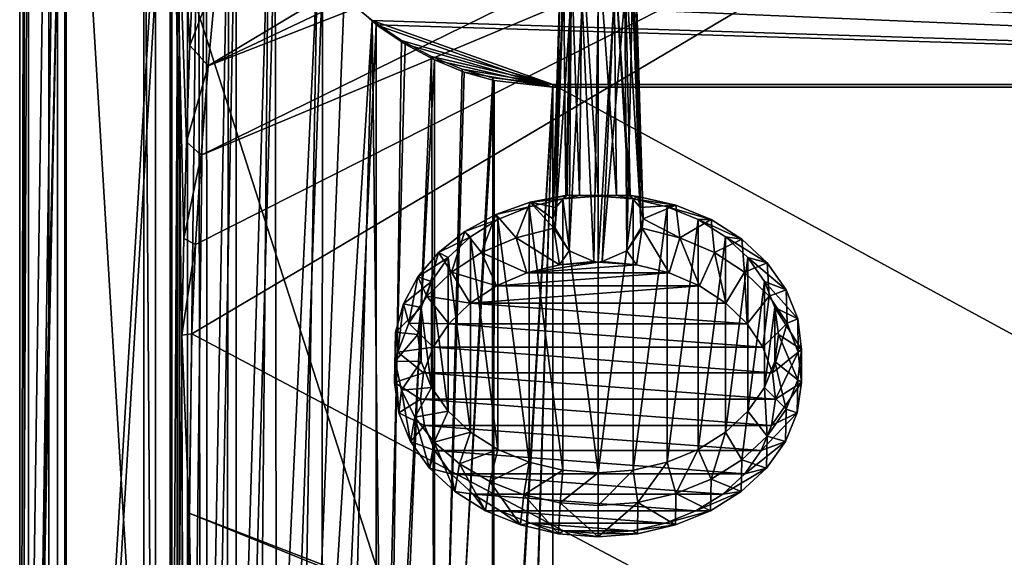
# Model space of a CAD drawing. Header units: metres. Extents: x -1004 to 0, y -708 to 0.
# Tile 8 of 99: x -1004 to -666, y -357 to -172. Entities that reach past the tile are written whole.
import ezdxf

# ---------------------------------------------------------------- set-up
doc = ezdxf.new("R2010")
doc.units = ezdxf.units.M

msp = doc.modelspace()

# ---------------------------------------------------------------- linework, layer by layer
at = {"layer": 'top012'}
for points in [[(-957.316162, -57.310383, 163.887741), (-957.316162, -650.310364, 163.887741), (-961.316162, -57.310383, 163.887741)], [(-957.316162, -650.310364, 163.887741), (-961.316162, -650.310364, 163.887741), (-961.316162, -57.310383, 163.887741)], [(-957.316162, -57.310383, 2060.887695), (-961.316162, -57.310383, 2060.887695), (-957.316162, -650.310364, 2060.887695)], [(-961.316162, -57.310383, 2060.887695), (-961.316162, -650.310364, 2060.887695), (-957.316162, -650.310364, 2060.887695)], [(-961.316162, -57.310383, 2060.887695), (-961.316162, -57.310383, 163.887741), (-961.316162, -650.310364, 2060.887695)], [(-961.316162, -57.310383, 163.887741), (-961.316162, -650.310364, 163.887741), (-961.316162, -650.310364, 2060.887695)], [(-957.316162, -650.310364, 2060.887695), (-957.316162, -650.310364, 163.887741), (-957.316162, -57.310383, 2060.887695)], [(-957.316162, -650.310364, 163.887741), (-957.316162, -57.310383, 163.887741), (-957.316162, -57.310383, 2060.887695)]]:
    msp.add_3dface(points, dxfattribs=at)
at = {"layer": 'top0123410'}
for points in [[(-988.024658, -16.027126, 2050.999756), (-1004.024658, -704.0271, 2050.999756), (-1004.024658, -0.027127, 2050.999756)], [(-1004.024658, -704.0271, 2110.919678), (-1001.024658, -3.027127, 2110.919678), (-1004.024658, -0.027127, 2110.919678)], [(-1004.024658, -704.0271, 2110.919678), (-1004.024658, -0.027127, 2110.919678), (-1004.024658, -704.0271, 2050.999756)], [(-1004.024658, -0.027127, 2110.919678), (-1004.024658, -0.027127, 2050.999756), (-1004.024658, -704.0271, 2050.999756)], [(-1001.024658, -701.0271, 2110.919678), (-1001.024658, -3.027127, 2110.919678), (-1004.024658, -704.0271, 2110.919678)], [(-1001.024658, -3.027127, 2053.855713), (-1001.024658, -701.0271, 2053.855713), (-991.024658, -13.027127, 2053.855713)], [(-1001.024658, -701.0271, 2053.855713), (-1001.024658, -3.027127, 2053.855713), (-1001.024658, -701.0271, 2110.919678)], [(-1001.024658, -3.027127, 2053.855713), (-1001.024658, -3.027127, 2110.919678), (-1001.024658, -701.0271, 2110.919678)], [(-991.024658, -13.027127, 2053.855713), (-1001.024658, -701.0271, 2053.855713), (-991.024658, -691.0271, 2053.855713)], [(-991.024658, -13.027127, 2065.279785), (-991.024658, -691.0271, 2065.279785), (-952.32666, -51.725147, 2065.279785)], [(-991.024658, -691.0271, 2065.279785), (-991.024658, -13.027127, 2065.279785), (-991.024658, -691.0271, 2053.855713)], [(-991.024658, -13.027127, 2065.279785), (-991.024658, -13.027127, 2053.855713), (-991.024658, -691.0271, 2053.855713)], [(-988.024658, -16.027126, 2050.999756), (-988.024658, -688.0271, 2050.999756), (-1004.024658, -704.0271, 2050.999756)], [(-988.024658, -688.0271, 2050.999756), (-988.024658, -16.027126, 2050.999756), (-988.024658, -688.0271, 2063.023682)], [(-988.024658, -16.027126, 2050.999756), (-988.024658, -16.027126, 2063.023682), (-988.024658, -688.0271, 2063.023682)], [(-988.024658, -688.0271, 2063.023682), (-988.024658, -16.027126, 2063.023682), (-949.855835, -649.662598, 2063.023682)], [(-949.855835, -649.662598, 2063.023682), (-988.024658, -16.027126, 2063.023682), (-949.855835, -54.196003, 2063.023682)], [(-952.32666, -51.725147, 2065.279785), (-991.024658, -691.0271, 2065.279785), (-952.32666, -651.754395, 2065.279785)], [(-952.32666, -51.725147, 2065.279785), (-952.32666, -651.754395, 2065.279785), (-949.265869, -54.785912, 2076.154297)], [(-952.32666, -651.754395, 2065.279785), (-949.265869, -644.735474, 2076.154297), (-949.265869, -54.785912, 2076.154297)], [(-946.368103, -57.683689, 2075.415039), (-946.368103, -641.664001, 2075.415039), (-949.855835, -54.196003, 2063.023682)], [(-946.368103, -641.664001, 2075.415039), (-949.855835, -649.662598, 2063.023682), (-949.855835, -54.196003, 2063.023682)], [(-949.265869, -54.785912, 2076.154297), (-949.265869, -644.735474, 2076.154297), (-942.551392, -80.844612, 2094.340576)], [(-946.368103, -57.683689, 2075.415039), (-939.832214, -84.262329, 2093.132324), (-946.368103, -641.664001, 2075.415039)], [(-949.265869, -644.735474, 2076.154297), (-941.610657, -629.733337, 2096.331055), (-942.551392, -80.844612, 2094.340576)], [(-942.551392, -80.844612, 2094.340576), (-941.610657, -629.733337, 2096.331055), (-932.131714, -108.310623, 2112.649414)], [(-939.832214, -84.262329, 2093.132324), (-939.555481, -628.053528, 2093.727783), (-946.368103, -641.664001, 2075.415039)], [(-939.832214, -84.262329, 2093.132324), (-929.595459, -111.251724, 2111.123535), (-939.555481, -628.053528, 2093.727783)], [(-941.610657, -629.733337, 2096.331055), (-933.138916, -616.819275, 2111.159668), (-932.131714, -108.310623, 2112.649414)], [(-932.131714, -108.310623, 2112.649414), (-933.138916, -616.819275, 2111.159668), (-918.45813, -133.342072, 2129.335449)], [(-929.595459, -111.251724, 2111.123535), (-929.521118, -612.724854, 2111.231445), (-939.555481, -628.053528, 2093.727783)], [(-929.595459, -111.251724, 2111.123535), (-916.262817, -135.652328, 2127.388916), (-929.521118, -612.724854, 2111.231445)], [(-933.138916, -616.819275, 2111.159668), (-922.863647, -603.50061, 2124.563965), (-918.45813, -133.342072, 2129.335449)], [(-918.45813, -133.342072, 2129.335449), (-922.863647, -603.50061, 2124.563965), (-901.799438, -155.053757, 2143.80835)], [(-916.262817, -135.652328, 2127.388916), (-915.533691, -595.288696, 2128.133789), (-929.521118, -612.724854, 2111.231445)], [(-899.966553, -156.892273, 2141.547363), (-916.262817, -135.652328, 2127.388916), (-122.60968, -173.853394, 2152.853516)], [(-122.60968, -173.853394, 2152.853516), (-916.262817, -135.652328, 2127.388916), (-104.082832, -156.892273, 2141.547363)], [(-916.262817, -135.652328, 2127.388916), (-899.966553, -156.892273, 2141.547363), (-915.533691, -595.288696, 2128.133789)], [(-922.863647, -603.50061, 2124.563965), (-909.2995, -588.380432, 2137.897949), (-901.799438, -155.053757, 2143.80835)], [(-901.799438, -155.053757, 2143.80835), (-909.2995, -588.380432, 2137.897949), (-892.532837, -164.3479, 2150.003662)], [(-901.799438, -155.053757, 2143.80835), (-892.532837, -164.3479, 2150.003662), (-183.251602, -194.344879, 2169.999756)], [(-121.211586, -172.413788, 2155.380371), (-901.799438, -155.053757, 2143.80835), (-183.251602, -194.344879, 2169.999756)], [(-121.211586, -172.413788, 2155.380371), (-111.516525, -164.3479, 2150.003662), (-901.799438, -155.053757, 2143.80835)], [(-899.966553, -156.892273, 2141.547363), (-900.214172, -579.368164, 2141.365967), (-915.533691, -595.288696, 2128.133789)], [(-899.966553, -156.892273, 2141.547363), (-881.439697, -173.853394, 2152.853516), (-900.214172, -579.368164, 2141.365967)], [(-881.439697, -173.853394, 2152.853516), (-899.966553, -156.892273, 2141.547363), (-183.251602, -195.290787, 2167.143799)], [(-183.251602, -195.290787, 2167.143799), (-899.966553, -156.892273, 2141.547363), (-122.60968, -173.853394, 2152.853516)], [(-909.2995, -588.380432, 2137.897949), (-882.837769, -172.413788, 2155.380371), (-892.532837, -164.3479, 2150.003662)], [(-892.532837, -164.3479, 2150.003662), (-882.837769, -172.413788, 2155.380371), (-183.251602, -194.344879, 2169.999756)], [(-909.2995, -588.380432, 2137.897949), (-893.62793, -573.584229, 2149.328857), (-882.837769, -172.413788, 2155.380371)], [(-893.62793, -573.584229, 2149.328857), (-878.298828, -561.631348, 2157.554688), (-882.837769, -172.413788, 2155.380371)], [(-882.837769, -172.413788, 2155.380371), (-878.298828, -561.631348, 2157.554688), (-872.722778, -179.270859, 2159.951416)], [(-183.251602, -194.344879, 2169.999756), (-882.837769, -172.413788, 2155.380371), (-820.797791, -194.344879, 2169.999756)], [(-882.837769, -172.413788, 2155.380371), (-872.722778, -179.270859, 2159.951416), (-820.797791, -194.344879, 2169.999756)], [(-881.439697, -173.853394, 2152.853516), (-881.46228, -563.486084, 2152.842285), (-900.214172, -579.368164, 2141.365967)], [(-881.439697, -173.853394, 2152.853516), (-871.55249, -180.556198, 2157.321777), (-881.46228, -563.486084, 2152.842285)], [(-871.55249, -180.556198, 2157.321777), (-881.439697, -173.853394, 2152.853516), (-820.797791, -195.290787, 2167.143799)], [(-820.797791, -195.290787, 2167.143799), (-881.439697, -173.853394, 2152.853516), (-183.251602, -195.290787, 2167.143799)], [(-878.298828, -561.631348, 2157.554688), (-862.411255, -184.808121, 2163.642578), (-872.722778, -179.270859, 2159.951416)], [(-820.797791, -194.344879, 2169.999756), (-872.722778, -179.270859, 2159.951416), (-862.411255, -184.808121, 2163.642578)], [(-871.55249, -180.556198, 2157.321777), (-861.473145, -185.968872, 2160.929688), (-881.46228, -563.486084, 2152.842285)], [(-861.473145, -185.968872, 2160.929688), (-871.55249, -180.556198, 2157.321777), (-820.797791, -195.290787, 2167.143799)], [(-881.46228, -563.486084, 2152.842285), (-861.473145, -185.968872, 2160.929688), (-861.507385, -550.832275, 2160.918945)], [(-878.298828, -561.631348, 2157.554688), (-861.060242, -551.227539, 2164.058594), (-862.411255, -184.808121, 2163.642578)], [(-861.060242, -551.227539, 2164.058594), (-851.891968, -189.080948, 2166.490723), (-862.411255, -184.808121, 2163.642578)], [(-862.411255, -184.808121, 2163.642578), (-851.891968, -189.080948, 2166.490723), (-820.797791, -194.344879, 2169.999756)], [(-861.473145, -185.968872, 2160.929688), (-851.190613, -190.145584, 2163.713867), (-861.507385, -550.832275, 2160.918945)], [(-851.190613, -190.145584, 2163.713867), (-861.473145, -185.968872, 2160.929688), (-820.797791, -195.290787, 2167.143799)], [(-851.891968, -189.080948, 2166.490723), (-861.060242, -551.227539, 2164.058594), (-841.407227, -192.050552, 2168.470215)], [(-851.891968, -189.080948, 2166.490723), (-841.407227, -192.050552, 2168.470215), (-820.797791, -194.344879, 2169.999756)], [(-861.507385, -550.832275, 2160.918945), (-851.190613, -190.145584, 2163.713867), (-840.941772, -193.04834, 2165.648926)], [(-861.060242, -551.227539, 2164.058594), (-841.741699, -543.68689, 2168.419922), (-841.407227, -192.050552, 2168.470215)], [(-840.941772, -193.04834, 2165.648926), (-851.190613, -190.145584, 2163.713867), (-820.797791, -195.290787, 2167.143799)], [(-841.407227, -192.050552, 2168.470215), (-841.741699, -543.68689, 2168.419922), (-820.797791, -194.344879, 2169.999756)], [(-861.507385, -550.832275, 2160.918945), (-840.941772, -193.04834, 2165.648926), (-841.136841, -542.769653, 2165.619629)], [(-841.741699, -543.68689, 2168.419922), (-831.395813, -541.56366, 2169.596924), (-820.797791, -194.344879, 2169.999756)], [(-840.941772, -193.04834, 2165.648926), (-820.797791, -195.290787, 2167.143799), (-841.136841, -542.769653, 2165.619629)], [(-841.136841, -542.769653, 2165.619629), (-820.797791, -195.290787, 2167.143799), (-831.083496, -540.732605, 2166.755371)], [(-820.797791, -194.344879, 2169.999756), (-831.395813, -541.56366, 2169.596924), (-820.797791, -540.828064, 2169.999756)], [(-820.797791, -195.290787, 2167.143799), (-820.797791, -540.0271, 2167.143799), (-831.083496, -540.732605, 2166.755371)], [(-820.797791, -540.828064, 2169.999756), (-183.251602, -540.828064, 2169.999756), (-820.797791, -194.344879, 2169.999756)], [(-183.251602, -540.828064, 2169.999756), (-183.251602, -194.344879, 2169.999756), (-820.797791, -194.344879, 2169.999756)], [(-183.251602, -540.0271, 2167.143799), (-820.797791, -540.0271, 2167.143799), (-183.251602, -195.290787, 2167.143799)], [(-820.797791, -540.0271, 2167.143799), (-820.797791, -195.290787, 2167.143799), (-183.251602, -195.290787, 2167.143799)]]:
    msp.add_3dface(points, dxfattribs=at)
at = {"layer": 'top0123415'}
for points in [[(-810.633179, -147.056366, 1831.375244), (-814.409302, -149.207565, 1829.868896), (-811.527649, -232.522156, 1957.823364)], [(-810.633179, -147.056366, 1831.375244), (-811.527649, -232.522156, 1957.823364), (-805.21582, -232.514221, 1960.186035)], [(-805.21582, -146.087692, 1832.053467), (-810.633179, -147.056366, 1831.375244), (-805.21582, -232.514221, 1960.186035)], [(-805.21582, -232.514221, 1960.186035), (-798.903992, -232.522156, 1957.823364), (-805.21582, -146.087692, 1832.053467)], [(-798.903992, -232.522156, 1957.823364), (-799.798523, -147.056366, 1831.375244), (-805.21582, -146.087692, 1832.053467)], [(-798.903992, -232.522156, 1957.823364), (-794.573975, -232.423233, 1952.544922), (-799.798523, -147.056366, 1831.375244)], [(-794.573975, -232.423233, 1952.544922), (-794.204285, -232.695755, 1952.310181), (-799.798523, -147.056366, 1831.375244)], [(-799.798523, -147.056366, 1831.375244), (-794.204285, -232.695755, 1952.310181), (-796.0224, -149.207565, 1829.868896)], [(-816.227356, -232.695755, 1952.310181), (-817.033447, -152.299301, 1827.704102), (-819.699768, -236.610535, 1948.645508)], [(-817.033447, -152.299301, 1827.704102), (-818.21582, -156.736862, 1824.596924), (-819.699768, -236.610535, 1948.645508)], [(-814.409302, -149.207565, 1829.868896), (-817.033447, -152.299301, 1827.704102), (-816.227356, -232.695755, 1952.310181)], [(-815.857727, -232.423233, 1952.544922), (-814.409302, -149.207565, 1829.868896), (-816.227356, -232.695755, 1952.310181)], [(-814.409302, -149.207565, 1829.868896), (-815.857727, -232.423233, 1952.544922), (-811.527649, -232.522156, 1957.823364)], [(-794.204285, -232.695755, 1952.310181), (-790.731934, -236.610535, 1948.645508), (-796.0224, -149.207565, 1829.868896)], [(-796.0224, -149.207565, 1829.868896), (-790.731934, -236.610535, 1948.645508), (-793.398254, -152.299301, 1827.704102)], [(-790.731934, -236.610535, 1948.645508), (-789.664978, -240.516769, 1944.354736), (-793.398254, -152.299301, 1827.704102)], [(-793.398254, -152.299301, 1827.704102), (-789.664978, -240.516769, 1944.354736), (-792.21582, -156.736862, 1824.596924)], [(-819.699768, -236.610535, 1948.645508), (-818.21582, -156.736862, 1824.596924), (-820.766724, -240.516769, 1944.354736)], [(-818.21582, -156.736862, 1824.596924), (-817.033142, -161.174545, 1821.489624), (-820.766724, -240.516769, 1944.354736)], [(-792.21582, -156.736862, 1824.596924), (-790.491333, -243.722763, 1940.249268), (-793.398499, -161.174545, 1821.489624)], [(-789.664978, -240.516769, 1944.354736), (-790.491333, -243.722763, 1940.249268), (-792.21582, -156.736862, 1824.596924)], [(-820.766724, -240.516769, 1944.354736), (-817.033142, -161.174545, 1821.489624), (-819.940308, -243.722763, 1940.249268)], [(-817.033142, -161.174545, 1821.489624), (-814.405151, -164.26918, 1819.322754), (-819.940308, -243.722763, 1940.249268)], [(-793.398499, -161.174545, 1821.489624), (-795.321533, -251.541946, 1938.999512), (-796.02655, -164.26918, 1819.322754)], [(-790.491333, -243.722763, 1940.249268), (-795.321533, -251.541946, 1938.999512), (-793.398499, -161.174545, 1821.489624)], [(-819.940308, -243.722763, 1940.249268), (-814.405151, -164.26918, 1819.322754), (-815.110168, -251.541946, 1938.999512)], [(-814.405151, -164.26918, 1819.322754), (-810.632568, -166.417206, 1817.818604), (-815.110168, -251.541946, 1938.999512)], [(-795.321533, -251.541946, 1938.999512), (-803.757751, -255.215836, 1938.144531), (-796.02655, -164.26918, 1819.322754)], [(-796.02655, -164.26918, 1819.322754), (-803.757751, -255.215836, 1938.144531), (-799.799133, -166.417206, 1817.818604)], [(-815.110168, -251.541946, 1938.999512), (-810.632568, -166.417206, 1817.818604), (-806.67395, -255.215836, 1938.144531)], [(-810.632568, -166.417206, 1817.818604), (-805.21582, -167.385651, 1817.140503), (-806.67395, -255.215836, 1938.144531)], [(-806.67395, -255.215836, 1938.144531), (-805.21582, -167.385651, 1817.140503), (-805.21582, -255.4319, 1938.325806)], [(-803.757751, -255.215836, 1938.144531), (-805.21582, -255.4319, 1938.325806), (-799.799133, -166.417206, 1817.818604)], [(-799.799133, -166.417206, 1817.818604), (-805.21582, -255.4319, 1938.325806), (-805.21582, -167.385651, 1817.140503)], [(-828.522278, -234.859421, 1954.589111), (-817.310547, -233.698456, 1964.058105), (-815.857727, -232.423233, 1952.544922)], [(-815.857727, -232.423233, 1952.544922), (-816.227356, -232.695755, 1952.310181), (-828.522278, -234.859421, 1954.589111)], [(-816.227356, -232.695755, 1952.310181), (-819.699768, -236.610535, 1948.645508), (-828.522278, -234.859421, 1954.589111)], [(-817.310547, -233.698456, 1964.058105), (-811.527649, -232.522156, 1957.823364), (-815.857727, -232.423233, 1952.544922)], [(-817.310547, -233.698456, 1964.058105), (-805.21582, -232.785995, 1963.29248), (-811.527649, -232.522156, 1957.823364)], [(-805.21582, -327.775513, 2042.998169), (-805.21582, -232.785995, 1963.29248), (-817.310547, -233.698456, 1964.058105)], [(-805.21582, -232.785995, 1963.29248), (-805.21582, -232.514221, 1960.186035), (-811.527649, -232.522156, 1957.823364)], [(-798.903992, -232.522156, 1957.823364), (-805.21582, -232.514221, 1960.186035), (-805.21582, -232.785995, 1963.29248)], [(-798.903992, -232.522156, 1957.823364), (-805.21582, -232.785995, 1963.29248), (-793.121155, -233.698456, 1964.058105)], [(-793.121155, -233.698456, 1964.058105), (-805.21582, -232.785995, 1963.29248), (-805.21582, -327.775513, 2042.998169)], [(-794.573975, -232.423233, 1952.544922), (-798.903992, -232.522156, 1957.823364), (-793.121155, -233.698456, 1964.058105)], [(-791.569824, -232.82872, 1952.885132), (-794.204285, -232.695755, 1952.310181), (-794.573975, -232.423233, 1952.544922)], [(-793.121155, -233.698456, 1964.058105), (-791.569824, -232.82872, 1952.885132), (-794.573975, -232.423233, 1952.544922)], [(-790.731934, -236.610535, 1948.645508), (-794.204285, -232.695755, 1952.310181), (-791.569824, -232.82872, 1952.885132)], [(-778.437073, -235.878891, 1955.444458), (-791.569824, -232.82872, 1952.885132), (-793.121155, -233.698456, 1964.058105)], [(-778.437073, -235.878891, 1955.444458), (-790.731934, -236.610535, 1948.645508), (-791.569824, -232.82872, 1952.885132)], [(-840.375854, -239.055069, 1958.109619), (-828.941406, -236.401062, 1966.325928), (-828.522278, -234.859421, 1954.589111)], [(-840.375854, -239.055069, 1958.109619), (-828.522278, -234.859421, 1954.589111), (-833.3396, -247.041199, 1943.033813)], [(-839.660522, -240.789963, 1970.008667), (-828.941406, -236.401062, 1966.325928), (-840.375854, -239.055069, 1958.109619)], [(-828.941406, -236.401062, 1966.325928), (-839.660522, -240.789963, 1970.008667), (-828.942322, -324.160156, 2039.964478)], [(-828.522278, -234.859421, 1954.589111), (-820.394775, -243.798874, 1940.313232), (-833.3396, -247.041199, 1943.033813)], [(-817.311462, -326.862854, 2042.232422), (-828.941406, -236.401062, 1966.325928), (-828.942322, -324.160156, 2039.964478)], [(-828.941406, -236.401062, 1966.325928), (-817.310547, -233.698456, 1964.058105), (-828.522278, -234.859421, 1954.589111)], [(-817.310547, -233.698456, 1964.058105), (-828.941406, -236.401062, 1966.325928), (-817.311462, -326.862854, 2042.232422)], [(-828.522278, -234.859421, 1954.589111), (-819.699768, -236.610535, 1948.645508), (-820.766724, -240.516769, 1944.354736)], [(-820.394775, -243.798874, 1940.313232), (-828.522278, -234.859421, 1954.589111), (-820.766724, -240.516769, 1944.354736)], [(-805.21582, -327.775513, 2042.998169), (-817.310547, -233.698456, 1964.058105), (-817.311462, -326.862854, 2042.232422)], [(-793.120178, -326.862885, 2042.232422), (-793.121155, -233.698456, 1964.058105), (-805.21582, -327.775513, 2042.998169)], [(-781.490295, -236.401062, 1966.325928), (-778.437073, -235.878891, 1955.444458), (-793.121155, -233.698456, 1964.058105)], [(-781.490295, -236.401062, 1966.325928), (-793.121155, -233.698456, 1964.058105), (-793.120178, -326.862885, 2042.232422)], [(-781.48938, -324.160156, 2039.964478), (-781.490295, -236.401062, 1966.325928), (-793.120178, -326.862885, 2042.232422)], [(-778.437073, -235.878891, 1955.444458), (-789.664978, -240.516769, 1944.354736), (-790.731934, -236.610535, 1948.645508)], [(-777.092102, -247.041199, 1943.033813), (-789.664978, -240.516769, 1944.354736), (-778.437073, -235.878891, 1955.444458)], [(-766.333496, -240.833191, 1959.601685), (-778.437073, -235.878891, 1955.444458), (-781.490295, -236.401062, 1966.325928)], [(-770.771179, -240.789963, 1970.008667), (-766.333496, -240.833191, 1959.601685), (-781.490295, -236.401062, 1966.325928)], [(-770.771179, -240.789963, 1970.008667), (-781.490295, -236.401062, 1966.325928), (-781.48938, -324.160156, 2039.964478)], [(-766.333496, -240.833191, 1959.601685), (-777.092102, -247.041199, 1943.033813), (-778.437073, -235.878891, 1955.444458)], [(-851.005981, -244.864182, 1962.984009), (-839.660522, -240.789963, 1970.008667), (-840.375854, -239.055069, 1958.109619)], [(-851.005981, -244.864182, 1962.984009), (-840.375854, -239.055069, 1958.109619), (-845.219788, -252.142303, 1947.314209)], [(-840.375854, -239.055069, 1958.109619), (-833.3396, -247.041199, 1943.033813), (-845.219788, -252.142303, 1947.314209)], [(-849.055908, -246.696487, 1974.964844), (-839.660522, -240.789963, 1970.008667), (-851.005981, -244.864182, 1962.984009)], [(-839.660522, -240.789963, 1970.008667), (-849.055908, -246.696487, 1974.964844), (-839.661377, -319.771118, 2036.281738)], [(-828.942322, -324.160156, 2039.964478), (-839.660522, -240.789963, 1970.008667), (-839.661377, -319.771118, 2036.281738)], [(-819.940308, -243.722763, 1940.249268), (-820.394775, -243.798874, 1940.313232), (-820.766724, -240.516769, 1944.354736)], [(-820.394775, -243.798874, 1940.313232), (-819.940308, -243.722763, 1940.249268), (-815.110168, -251.541946, 1938.999512)], [(-795.321533, -251.541946, 1938.999512), (-790.491333, -243.722763, 1940.249268), (-790.036865, -243.798874, 1940.313232)], [(-790.036865, -243.798874, 1940.313232), (-790.491333, -243.722763, 1940.249268), (-789.664978, -240.516769, 1944.354736)], [(-777.092102, -247.041199, 1943.033813), (-790.036865, -243.798874, 1940.313232), (-789.664978, -240.516769, 1944.354736)], [(-770.770325, -319.771118, 2036.281738), (-770.771179, -240.789963, 1970.008667), (-781.48938, -324.160156, 2039.964478)], [(-765.211914, -252.142303, 1947.314209), (-777.092102, -247.041199, 1943.033813), (-766.333496, -240.833191, 1959.601685)], [(-761.375732, -246.696487, 1974.964844), (-755.724304, -247.501236, 1965.196777), (-770.771179, -240.789963, 1970.008667)], [(-755.724304, -247.501236, 1965.196777), (-766.333496, -240.833191, 1959.601685), (-770.771179, -240.789963, 1970.008667)], [(-761.375732, -246.696487, 1974.964844), (-770.771179, -240.789963, 1970.008667), (-770.770325, -319.771118, 2036.281738)], [(-755.724304, -247.501236, 1965.196777), (-765.211914, -252.142303, 1947.314209), (-766.333496, -240.833191, 1959.601685)], [(-860.042725, -252.08461, 1969.042725), (-849.055908, -246.696487, 1974.964844), (-851.005981, -244.864182, 1962.984009)], [(-860.042725, -252.08461, 1969.042725), (-851.005981, -244.864182, 1962.984009), (-855.585693, -258.909088, 1952.992188)], [(-856.766541, -253.893646, 1981.003906), (-849.055908, -246.696487, 1974.964844), (-860.042725, -252.08461, 1969.042725)], [(-849.055908, -246.696487, 1974.964844), (-856.766541, -253.893646, 1981.003906), (-849.056641, -313.864471, 2031.325439)], [(-851.005981, -244.864182, 1962.984009), (-845.219788, -252.142303, 1947.314209), (-855.585693, -258.909088, 1952.992188)], [(-839.661377, -319.771118, 2036.281738), (-849.055908, -246.696487, 1974.964844), (-849.056641, -313.864471, 2031.325439)], [(-845.219788, -252.142303, 1947.314209), (-833.3396, -247.041199, 1943.033813), (-829.732361, -259.1427, 1941.439575)], [(-833.3396, -247.041199, 1943.033813), (-820.394775, -243.798874, 1940.313232), (-818.453186, -256.31601, 1939.067627)], [(-829.732361, -259.1427, 1941.439575), (-833.3396, -247.041199, 1943.033813), (-818.453186, -256.31601, 1939.067627)], [(-818.453186, -256.31601, 1939.067627), (-820.394775, -243.798874, 1940.313232), (-815.110168, -251.541946, 1938.999512)], [(-790.036865, -243.798874, 1940.313232), (-791.978516, -256.31601, 1939.067627), (-795.321533, -251.541946, 1938.999512)], [(-780.699341, -259.1427, 1941.439575), (-791.978516, -256.31601, 1939.067627), (-790.036865, -243.798874, 1940.313232)], [(-777.092102, -247.041199, 1943.033813), (-780.699341, -259.1427, 1941.439575), (-790.036865, -243.798874, 1940.313232)], [(-770.348022, -263.588898, 1945.170288), (-780.699341, -259.1427, 1941.439575), (-777.092102, -247.041199, 1943.033813)], [(-765.211914, -252.142303, 1947.314209), (-770.348022, -263.588898, 1945.170288), (-777.092102, -247.041199, 1943.033813)], [(-761.375061, -313.864471, 2031.325439), (-761.375732, -246.696487, 1974.964844), (-770.770325, -319.771118, 2036.281738)], [(-753.6651, -253.893646, 1981.003906), (-747.017273, -255.62674, 1972.014893), (-761.375732, -246.696487, 1974.964844)], [(-747.017273, -255.62674, 1972.014893), (-755.724304, -247.501236, 1965.196777), (-761.375732, -246.696487, 1974.964844)], [(-753.6651, -253.893646, 1981.003906), (-761.375732, -246.696487, 1974.964844), (-761.375061, -313.864471, 2031.325439)], [(-754.846008, -258.909088, 1952.992188), (-765.211914, -252.142303, 1947.314209), (-755.724304, -247.501236, 1965.196777)], [(-747.017273, -255.62674, 1972.014893), (-754.846008, -258.909088, 1952.992188), (-755.724304, -247.501236, 1965.196777)], [(-867.171692, -260.465118, 1976.074829), (-856.766541, -253.893646, 1981.003906), (-860.042725, -252.08461, 1969.042725)], [(-867.171692, -260.465118, 1976.074829), (-860.042725, -252.08461, 1969.042725), (-864.044922, -267.085449, 1959.852905)], [(-860.042725, -252.08461, 1969.042725), (-855.585693, -258.909088, 1952.992188), (-864.044922, -267.085449, 1959.852905)], [(-855.585693, -258.909088, 1952.992188), (-845.219788, -252.142303, 1947.314209), (-840.083618, -263.588898, 1945.170288)], [(-840.083618, -263.588898, 1945.170288), (-845.219788, -252.142303, 1947.314209), (-829.732361, -259.1427, 1941.439575)], [(-815.110168, -251.541946, 1938.999512), (-806.67395, -255.215836, 1938.144531), (-818.453186, -256.31601, 1939.067627)], [(-791.978516, -256.31601, 1939.067627), (-803.757751, -255.215836, 1938.144531), (-795.321533, -251.541946, 1938.999512)], [(-761.316467, -269.486298, 1950.118896), (-770.348022, -263.588898, 1945.170288), (-765.211914, -252.142303, 1947.314209)], [(-754.846008, -258.909088, 1952.992188), (-761.316467, -269.486298, 1950.118896), (-765.211914, -252.142303, 1947.314209)], [(-862.496155, -262.104858, 1987.893921), (-856.766541, -253.893646, 1981.003906), (-867.171692, -260.465118, 1976.074829)], [(-856.766541, -253.893646, 1981.003906), (-862.496155, -262.104858, 1987.893921), (-856.767151, -306.667206, 2025.286255)], [(-849.056641, -313.864471, 2031.325439), (-856.766541, -253.893646, 1981.003906), (-856.767151, -306.667206, 2025.286255)], [(-791.978516, -256.31601, 1939.067627), (-829.732361, -259.1427, 1941.439575), (-805.21582, -255.4319, 1938.325806)], [(-829.732361, -259.1427, 1941.439575), (-818.453186, -256.31601, 1939.067627), (-805.21582, -255.4319, 1938.325806)], [(-829.732361, -259.1427, 1941.439575), (-791.978516, -256.31601, 1939.067627), (-780.699341, -259.1427, 1941.439575)], [(-805.21582, -255.4319, 1938.325806), (-818.453186, -256.31601, 1939.067627), (-806.67395, -255.215836, 1938.144531)], [(-805.21582, -255.4319, 1938.325806), (-803.757751, -255.215836, 1938.144531), (-791.978516, -256.31601, 1939.067627)], [(-753.664551, -306.667236, 2025.286255), (-753.6651, -253.893646, 1981.003906), (-761.375061, -313.864471, 2031.325439)], [(-746.38678, -267.085449, 1959.852905), (-754.846008, -258.909088, 1952.992188), (-747.017273, -255.62674, 1972.014893)], [(-747.935547, -262.104858, 1987.893921), (-740.546936, -264.89743, 1979.793945), (-753.6651, -253.893646, 1981.003906)], [(-740.546936, -264.89743, 1979.793945), (-747.017273, -255.62674, 1972.014893), (-753.6651, -253.893646, 1981.003906)], [(-747.935547, -262.104858, 1987.893921), (-753.6651, -253.893646, 1981.003906), (-753.664551, -306.667236, 2025.286255)], [(-740.546936, -264.89743, 1979.793945), (-746.38678, -267.085449, 1959.852905), (-747.017273, -255.62674, 1972.014893)], [(-872.144775, -269.714081, 1983.835571), (-862.496155, -262.104858, 1987.893921), (-867.171692, -260.465118, 1976.074829)], [(-872.144775, -269.714081, 1983.835571), (-867.171692, -260.465118, 1976.074829), (-870.277283, -276.361847, 1967.636719)], [(-867.171692, -260.465118, 1976.074829), (-864.044922, -267.085449, 1959.852905), (-870.277283, -276.361847, 1967.636719)], [(-864.044922, -267.085449, 1959.852905), (-855.585693, -258.909088, 1952.992188), (-849.115234, -269.486298, 1950.118896)], [(-849.115234, -269.486298, 1950.118896), (-855.585693, -258.909088, 1952.992188), (-840.083618, -263.588898, 1945.170288)], [(-840.083618, -263.588898, 1945.170288), (-780.699341, -259.1427, 1941.439575), (-770.348022, -263.588898, 1945.170288)], [(-840.083618, -263.588898, 1945.170288), (-829.732361, -259.1427, 1941.439575), (-780.699341, -259.1427, 1941.439575)], [(-753.946472, -276.611725, 1956.097778), (-761.316467, -269.486298, 1950.118896), (-754.846008, -258.909088, 1952.992188)], [(-746.38678, -267.085449, 1959.852905), (-753.946472, -276.611725, 1956.097778), (-754.846008, -258.909088, 1952.992188)], [(-866.024414, -271.014557, 1995.370117), (-862.496155, -262.104858, 1987.893921), (-872.144775, -269.714081, 1983.835571)], [(-862.496155, -262.104858, 1987.893921), (-866.024414, -271.014557, 1995.370117), (-862.496521, -298.455933, 2018.396118)], [(-856.767151, -306.667206, 2025.286255), (-862.496155, -262.104858, 1987.893921), (-862.496521, -298.455933, 2018.396118)], [(-849.115234, -269.486298, 1950.118896), (-770.348022, -263.588898, 1945.170288), (-761.316467, -269.486298, 1950.118896)], [(-849.115234, -269.486298, 1950.118896), (-840.083618, -263.588898, 1945.170288), (-770.348022, -263.588898, 1945.170288)], [(-747.935181, -298.455933, 2018.396118), (-747.935547, -262.104858, 1987.893921), (-753.664551, -306.667236, 2025.286255)], [(-744.407288, -271.014557, 1995.370117), (-736.562134, -274.95697, 1988.234863), (-747.935547, -262.104858, 1987.893921)], [(-736.562134, -274.95697, 1988.234863), (-740.546936, -264.89743, 1979.793945), (-747.935547, -262.104858, 1987.893921)], [(-744.407288, -271.014557, 1995.370117), (-747.935547, -262.104858, 1987.893921), (-747.935181, -298.455933, 2018.396118)], [(-870.277283, -276.361847, 1967.636719), (-864.044922, -267.085449, 1959.852905), (-856.485229, -276.611725, 1956.097778)], [(-856.485229, -276.611725, 1956.097778), (-864.044922, -267.085449, 1959.852905), (-849.115234, -269.486298, 1950.118896)], [(-748.516968, -284.695435, 1962.880859), (-753.946472, -276.611725, 1956.097778), (-746.38678, -267.085449, 1959.852905)], [(-740.154419, -276.361847, 1967.636719), (-748.516968, -284.695435, 1962.880859), (-746.38678, -267.085449, 1959.852905)], [(-740.154419, -276.361847, 1967.636719), (-746.38678, -267.085449, 1959.852905), (-740.546936, -264.89743, 1979.793945)], [(-736.562134, -274.95697, 1988.234863), (-740.154419, -276.361847, 1967.636719), (-740.546936, -264.89743, 1979.793945)], [(-874.788879, -279.509674, 1992.055054), (-866.024414, -271.014557, 1995.370117), (-872.144775, -269.714081, 1983.835571)], [(-874.788879, -279.509674, 1992.055054), (-872.144775, -269.714081, 1983.835571), (-874.046814, -286.387115, 1976.04895)], [(-872.144775, -269.714081, 1983.835571), (-870.277283, -276.361847, 1967.636719), (-874.046814, -286.387115, 1976.04895)], [(-856.485229, -276.611725, 1956.097778), (-849.115234, -269.486298, 1950.118896), (-753.946472, -276.611725, 1956.097778)], [(-753.946472, -276.611725, 1956.097778), (-849.115234, -269.486298, 1950.118896), (-761.316467, -269.486298, 1950.118896)], [(-867.21582, -280.280365, 2003.14502), (-866.024414, -271.014557, 1995.370117), (-874.788879, -279.509674, 1992.055054)], [(-866.024414, -271.014557, 1995.370117), (-867.21582, -280.280365, 2003.14502), (-866.024597, -289.546173, 2010.919922)], [(-862.496521, -298.455933, 2018.396118), (-866.024414, -271.014557, 1995.370117), (-866.024597, -289.546173, 2010.919922)], [(-744.407043, -289.546204, 2010.919922), (-744.407288, -271.014557, 1995.370117), (-747.935181, -298.455933, 2018.396118)], [(-743.21582, -280.280365, 2003.14502), (-735.21582, -285.418762, 1997.013428), (-744.407288, -271.014557, 1995.370117)], [(-735.21582, -285.418762, 1997.013428), (-736.562134, -274.95697, 1988.234863), (-744.407288, -271.014557, 1995.370117)], [(-744.407043, -289.546204, 2010.919922), (-743.21582, -280.280365, 2003.14502), (-744.407288, -271.014557, 1995.370117)], [(-874.046814, -286.387115, 1976.04895), (-870.277283, -276.361847, 1967.636719), (-861.914734, -284.695465, 1962.880859)], [(-861.914734, -284.695465, 1962.880859), (-870.277283, -276.361847, 1967.636719), (-856.485229, -276.611725, 1956.097778)], [(-861.914734, -284.695465, 1962.880859), (-856.485229, -276.611725, 1956.097778), (-748.516968, -284.695435, 1962.880859)], [(-748.516968, -284.695435, 1962.880859), (-856.485229, -276.611725, 1956.097778), (-753.946472, -276.611725, 1956.097778)], [(-745.233459, -293.431549, 1970.211304), (-748.516968, -284.695435, 1962.880859), (-740.154419, -276.361847, 1967.636719)], [(-736.384827, -286.387115, 1976.04895), (-745.233459, -293.431549, 1970.211304), (-740.154419, -276.361847, 1967.636719)], [(-736.384827, -286.387115, 1976.04895), (-740.154419, -276.361847, 1967.636719), (-736.562134, -274.95697, 1988.234863)], [(-735.21582, -285.418762, 1997.013428), (-736.384827, -286.387115, 1976.04895), (-736.562134, -274.95697, 1988.234863)], [(-875.012146, -289.511047, 2000.447266), (-874.788879, -279.509674, 1992.055054), (-875.210938, -296.78183, 1984.771118)], [(-874.788879, -279.509674, 1992.055054), (-874.046814, -286.387115, 1976.04895), (-875.210938, -296.78183, 1984.771118)], [(-875.012146, -289.511047, 2000.447266), (-867.21582, -280.280365, 2003.14502), (-874.788879, -279.509674, 1992.055054)], [(-866.024597, -289.546173, 2010.919922), (-867.21582, -280.280365, 2003.14502), (-875.012146, -289.511047, 2000.447266)], [(-744.407043, -289.546204, 2010.919922), (-736.559937, -295.880707, 2005.791992), (-743.21582, -280.280365, 2003.14502)], [(-736.559937, -295.880707, 2005.791992), (-735.21582, -285.418762, 1997.013428), (-743.21582, -280.280365, 2003.14502)], [(-875.210938, -296.78183, 1984.771118), (-874.046814, -286.387115, 1976.04895), (-865.198242, -293.431549, 1970.211304)], [(-865.198242, -293.431549, 1970.211304), (-874.046814, -286.387115, 1976.04895), (-861.914734, -284.695465, 1962.880859)], [(-865.198242, -293.431549, 1970.211304), (-861.914734, -284.695465, 1962.880859), (-745.233459, -293.431549, 1970.211304)], [(-745.233459, -293.431549, 1970.211304), (-861.914734, -284.695465, 1962.880859), (-748.516968, -284.695435, 1962.880859)], [(-744.220215, -302.489349, 1977.811646), (-745.233459, -293.431549, 1970.211304), (-736.384827, -286.387115, 1976.04895)], [(-735.220764, -296.78183, 1984.771118), (-744.220215, -302.489349, 1977.811646), (-736.384827, -286.387115, 1976.04895)], [(-736.559937, -295.880707, 2005.791992), (-735.220764, -296.78183, 1984.771118), (-735.21582, -285.418762, 1997.013428)], [(-735.220764, -296.78183, 1984.771118), (-736.384827, -286.387115, 1976.04895), (-735.21582, -285.418762, 1997.013428)], [(-875.012146, -289.511047, 2000.447266), (-875.210938, -296.78183, 1984.771118), (-873.725464, -307.152466, 1993.473145)], [(-872.806641, -299.370148, 2008.719971), (-866.024597, -289.546173, 2010.919922), (-875.012146, -289.511047, 2000.447266)], [(-872.806641, -299.370148, 2008.719971), (-875.012146, -289.511047, 2000.447266), (-873.725464, -307.152466, 1993.473145)], [(-862.496521, -298.455933, 2018.396118), (-866.024597, -289.546173, 2010.919922), (-872.806641, -299.370148, 2008.719971)], [(-747.935181, -298.455933, 2018.396118), (-740.542664, -305.940765, 2014.233398), (-744.407043, -289.546204, 2010.919922)], [(-740.542664, -305.940765, 2014.233398), (-736.559937, -295.880707, 2005.791992), (-744.407043, -289.546204, 2010.919922)], [(-866.211487, -302.489349, 1977.811646), (-875.210938, -296.78183, 1984.771118), (-865.198242, -293.431549, 1970.211304)], [(-866.211487, -302.489349, 1977.811646), (-865.198242, -293.431549, 1970.211304), (-744.220215, -302.489349, 1977.811646)], [(-744.220215, -302.489349, 1977.811646), (-865.198242, -293.431549, 1970.211304), (-745.233459, -293.431549, 1970.211304)], [(-873.725464, -307.152466, 1993.473145), (-875.210938, -296.78183, 1984.771118), (-866.211487, -302.489349, 1977.811646)], [(-736.706238, -307.152466, 1993.473145), (-745.515564, -311.526001, 1985.394287), (-735.220764, -296.78183, 1984.771118)], [(-745.515564, -311.526001, 1985.394287), (-744.220215, -302.489349, 1977.811646), (-735.220764, -296.78183, 1984.771118)], [(-740.542664, -305.940765, 2014.233398), (-736.706238, -307.152466, 1993.473145), (-736.559937, -295.880707, 2005.791992)], [(-736.706238, -307.152466, 1993.473145), (-735.220764, -296.78183, 1984.771118), (-736.559937, -295.880707, 2005.791992)], [(-872.806641, -299.370148, 2008.719971), (-873.725464, -307.152466, 1993.473145), (-869.646667, -317.106476, 2001.825562)], [(-868.249268, -308.743927, 2016.585571), (-862.496521, -298.455933, 2018.396118), (-872.806641, -299.370148, 2008.719971)], [(-868.249268, -308.743927, 2016.585571), (-872.806641, -299.370148, 2008.719971), (-869.646667, -317.106476, 2001.825562)], [(-856.767151, -306.667206, 2025.286255), (-862.496521, -298.455933, 2018.396118), (-868.249268, -308.743927, 2016.585571)], [(-753.664551, -306.667236, 2025.286255), (-747.011047, -315.212219, 2022.013062), (-747.935181, -298.455933, 2018.396118)], [(-747.011047, -315.212219, 2022.013062), (-740.542664, -305.940765, 2014.233398), (-747.935181, -298.455933, 2018.396118)], [(-864.916077, -311.526001, 1985.394287), (-873.725464, -307.152466, 1993.473145), (-866.211487, -302.489349, 1977.811646)], [(-864.916077, -311.526001, 1985.394287), (-866.211487, -302.489349, 1977.811646), (-745.515564, -311.526001, 1985.394287)], [(-745.515564, -311.526001, 1985.394287), (-866.211487, -302.489349, 1977.811646), (-744.220215, -302.489349, 1977.811646)], [(-869.646667, -317.106476, 2001.825562), (-873.725464, -307.152466, 1993.473145), (-864.916077, -311.526001, 1985.394287)], [(-861.498474, -317.306244, 2023.770142), (-856.767151, -306.667206, 2025.286255), (-868.249268, -308.743927, 2016.585571)], [(-849.056641, -313.864471, 2031.325439), (-856.767151, -306.667206, 2025.286255), (-861.498474, -317.306244, 2023.770142)], [(-761.375061, -313.864471, 2031.325439), (-755.71637, -323.338806, 2028.832031), (-753.664551, -306.667236, 2025.286255)], [(-755.71637, -323.338806, 2028.832031), (-747.011047, -315.212219, 2022.013062), (-753.664551, -306.667236, 2025.286255)], [(-740.785034, -317.106476, 2001.825562), (-749.070557, -320.199524, 1992.672241), (-736.706238, -307.152466, 1993.473145)], [(-749.070557, -320.199524, 1992.672241), (-745.515564, -311.526001, 1985.394287), (-736.706238, -307.152466, 1993.473145)], [(-747.011047, -315.212219, 2022.013062), (-740.785034, -317.106476, 2001.825562), (-740.542664, -305.940765, 2014.233398)], [(-740.785034, -317.106476, 2001.825562), (-736.706238, -307.152466, 1993.473145), (-740.542664, -305.940765, 2014.233398)], [(-868.249268, -308.743927, 2016.585571), (-869.646667, -317.106476, 2001.825562), (-863.128967, -326.267059, 2009.512207)], [(-861.498474, -317.306244, 2023.770142), (-868.249268, -308.743927, 2016.585571), (-863.128967, -326.267059, 2009.512207)], [(-861.361084, -320.199524, 1992.672241), (-869.646667, -317.106476, 2001.825562), (-864.916077, -311.526001, 1985.394287)], [(-861.361084, -320.199524, 1992.672241), (-864.916077, -311.526001, 1985.394287), (-749.070557, -320.199524, 1992.672241)], [(-749.070557, -320.199524, 1992.672241), (-864.916077, -311.526001, 1985.394287), (-745.515564, -311.526001, 1985.394287)], [(-852.789185, -324.759094, 2030.023804), (-849.056641, -313.864471, 2031.325439), (-861.498474, -317.306244, 2023.770142)], [(-839.661377, -319.771118, 2036.281738), (-849.056641, -313.864471, 2031.325439), (-852.789185, -324.759094, 2030.023804)], [(-770.770325, -319.771118, 2036.281738), (-766.324158, -330.008148, 2034.428345), (-761.375061, -313.864471, 2031.325439)], [(-766.324158, -330.008148, 2034.428345), (-755.71637, -323.338806, 2028.832031), (-761.375061, -313.864471, 2031.325439)], [(-863.128967, -326.267059, 2009.512207), (-869.646667, -317.106476, 2001.825562), (-861.361084, -320.199524, 1992.672241)], [(-861.498474, -317.306244, 2023.770142), (-863.128967, -326.267059, 2009.512207), (-854.419067, -334.287476, 2016.242188)], [(-852.789185, -324.759094, 2030.023804), (-861.498474, -317.306244, 2023.770142), (-854.419067, -334.287476, 2016.242188)], [(-755.71637, -323.338806, 2028.832031), (-747.302734, -326.267059, 2009.512207), (-747.011047, -315.212219, 2022.013062)], [(-747.302734, -326.267059, 2009.512207), (-754.75061, -328.18161, 1999.369995), (-740.785034, -317.106476, 2001.825562)], [(-754.75061, -328.18161, 1999.369995), (-749.070557, -320.199524, 1992.672241), (-740.785034, -317.106476, 2001.825562)], [(-747.302734, -326.267059, 2009.512207), (-740.785034, -317.106476, 2001.825562), (-747.011047, -315.212219, 2022.013062)], [(-855.681091, -328.18161, 1999.369995), (-863.128967, -326.267059, 2009.512207), (-861.361084, -320.199524, 1992.672241)], [(-855.681091, -328.18161, 1999.369995), (-861.361084, -320.199524, 1992.672241), (-754.75061, -328.18161, 1999.369995)], [(-754.75061, -328.18161, 1999.369995), (-861.361084, -320.199524, 1992.672241), (-749.070557, -320.199524, 1992.672241)], [(-842.424561, -330.84317, 2035.129028), (-839.661377, -319.771118, 2036.281738), (-852.789185, -324.759094, 2030.023804)], [(-828.942322, -324.160156, 2039.964478), (-839.661377, -319.771118, 2036.281738), (-842.424561, -330.84317, 2035.129028)], [(-781.48938, -324.160156, 2039.964478), (-778.426697, -334.963928, 2038.58667), (-770.770325, -319.771118, 2036.281738)], [(-778.426697, -334.963928, 2038.58667), (-766.324158, -330.008148, 2034.428345), (-770.770325, -319.771118, 2036.281738)], [(-852.789185, -324.759094, 2030.023804), (-854.419067, -334.287476, 2016.242188), (-843.846619, -340.864105, 2021.76062)], [(-842.424561, -330.84317, 2035.129028), (-852.789185, -324.759094, 2030.023804), (-843.846619, -340.864105, 2021.76062)], [(-830.765137, -335.346802, 2038.907959), (-828.942322, -324.160156, 2039.964478), (-842.424561, -330.84317, 2035.129028)], [(-817.311462, -326.862854, 2042.232422), (-828.942322, -324.160156, 2039.964478), (-830.765137, -335.346802, 2038.907959)], [(-793.120178, -326.862885, 2042.232422), (-791.558838, -338.015717, 2041.147461), (-781.48938, -324.160156, 2039.964478)], [(-791.558838, -338.015717, 2041.147461), (-778.426697, -334.963928, 2038.58667), (-781.48938, -324.160156, 2039.964478)], [(-766.324158, -330.008148, 2034.428345), (-756.012634, -334.287476, 2016.242188), (-755.71637, -323.338806, 2028.832031)], [(-756.012634, -334.287476, 2016.242188), (-747.302734, -326.267059, 2009.512207), (-755.71637, -323.338806, 2028.832031)], [(-854.419067, -334.287476, 2016.242188), (-863.128967, -326.267059, 2009.512207), (-855.681091, -328.18161, 1999.369995)], [(-848.091003, -335.170135, 2005.234131), (-854.419067, -334.287476, 2016.242188), (-855.681091, -328.18161, 1999.369995)], [(-848.091003, -335.170135, 2005.234131), (-855.681091, -328.18161, 1999.369995), (-762.340698, -335.170135, 2005.234131)], [(-762.340698, -335.170135, 2005.234131), (-855.681091, -328.18161, 1999.369995), (-754.75061, -328.18161, 1999.369995)], [(-818.216675, -338.11319, 2041.229248), (-817.311462, -326.862854, 2042.232422), (-830.765137, -335.346802, 2038.907959)], [(-805.21582, -327.775513, 2042.998169), (-817.311462, -326.862854, 2042.232422), (-818.216675, -338.11319, 2041.229248)], [(-805.21582, -339.046173, 2042.012085), (-805.21582, -327.775513, 2042.998169), (-818.216675, -338.11319, 2041.229248)], [(-805.21582, -327.775513, 2042.998169), (-805.21582, -339.046173, 2042.012085), (-793.120178, -326.862885, 2042.232422)], [(-805.21582, -339.046173, 2042.012085), (-791.558838, -338.015717, 2041.147461), (-793.120178, -326.862885, 2042.232422)], [(-756.012634, -334.287476, 2016.242188), (-762.340698, -335.170135, 2005.234131), (-747.302734, -326.267059, 2009.512207)], [(-762.340698, -335.170135, 2005.234131), (-754.75061, -328.18161, 1999.369995), (-747.302734, -326.267059, 2009.512207)], [(-842.424561, -330.84317, 2035.129028), (-843.846619, -340.864105, 2021.76062), (-831.81189, -345.748016, 2025.858643)], [(-830.765137, -335.346802, 2038.907959), (-842.424561, -330.84317, 2035.129028), (-831.81189, -345.748016, 2025.858643)], [(-778.426697, -334.963928, 2038.58667), (-766.585083, -340.864105, 2021.76062), (-766.324158, -330.008148, 2034.428345)], [(-766.585083, -340.864105, 2021.76062), (-756.012634, -334.287476, 2016.242188), (-766.324158, -330.008148, 2034.428345)], [(-843.846619, -340.864105, 2021.76062), (-854.419067, -334.287476, 2016.242188), (-848.091003, -335.170135, 2005.234131)], [(-791.558838, -338.015717, 2041.147461), (-778.619812, -345.748016, 2025.858643), (-778.426697, -334.963928, 2038.58667)], [(-778.619812, -345.748016, 2025.858643), (-766.585083, -340.864105, 2021.76062), (-778.426697, -334.963928, 2038.58667)], [(-766.585083, -340.864105, 2021.76062), (-771.553589, -340.900604, 2010.042603), (-756.012634, -334.287476, 2016.242188)], [(-771.553589, -340.900604, 2010.042603), (-762.340698, -335.170135, 2005.234131), (-756.012634, -334.287476, 2016.242188)], [(-838.878113, -340.900604, 2010.042603), (-843.846619, -340.864105, 2021.76062), (-848.091003, -335.170135, 2005.234131)], [(-838.878113, -340.900604, 2010.042603), (-848.091003, -335.170135, 2005.234131), (-771.553589, -340.900604, 2010.042603)], [(-771.553589, -340.900604, 2010.042603), (-848.091003, -335.170135, 2005.234131), (-762.340698, -335.170135, 2005.234131)], [(-830.765137, -335.346802, 2038.907959), (-831.81189, -345.748016, 2025.858643), (-818.770386, -348.754303, 2028.381226)], [(-818.216675, -338.11319, 2041.229248), (-830.765137, -335.346802, 2038.907959), (-818.770386, -348.754303, 2028.381226)], [(-818.216675, -338.11319, 2041.229248), (-818.770386, -348.754303, 2028.381226), (-805.21582, -349.769226, 2029.23291)], [(-805.21582, -339.046173, 2042.012085), (-818.216675, -338.11319, 2041.229248), (-805.21582, -349.769226, 2029.23291)], [(-805.21582, -339.046173, 2042.012085), (-805.21582, -349.769226, 2029.23291), (-791.558838, -338.015717, 2041.147461)], [(-805.21582, -349.769226, 2029.23291), (-791.661255, -348.754303, 2028.381226), (-791.558838, -338.015717, 2041.147461)], [(-791.558838, -338.015717, 2041.147461), (-791.661255, -348.754303, 2028.381226), (-778.619812, -345.748016, 2025.858643)], [(-831.81189, -345.748016, 2025.858643), (-843.846619, -340.864105, 2021.76062), (-838.878113, -340.900604, 2010.042603)], [(-828.391113, -345.156097, 2013.613403), (-831.81189, -345.748016, 2025.858643), (-838.878113, -340.900604, 2010.042603)], [(-828.391113, -345.156097, 2013.613403), (-838.878113, -340.900604, 2010.042603), (-782.040527, -345.156097, 2013.613281)], [(-782.040527, -345.156097, 2013.613281), (-838.878113, -340.900604, 2010.042603), (-771.553589, -340.900604, 2010.042603)], [(-778.619812, -345.748016, 2025.858643), (-782.040527, -345.156097, 2013.613281), (-766.585083, -340.864105, 2021.76062)], [(-782.040527, -345.156097, 2013.613281), (-771.553589, -340.900604, 2010.042603), (-766.585083, -340.864105, 2021.76062)], [(-818.770386, -348.754303, 2028.381226), (-831.81189, -345.748016, 2025.858643), (-828.391113, -345.156097, 2013.613403)], [(-817.027039, -347.775574, 2015.811401), (-818.770386, -348.754303, 2028.381226), (-828.391113, -345.156097, 2013.613403)], [(-817.027039, -347.775574, 2015.811401), (-828.391113, -345.156097, 2013.613403), (-793.404663, -347.775543, 2015.811279)], [(-793.404663, -347.775543, 2015.811279), (-828.391113, -345.156097, 2013.613403), (-782.040527, -345.156097, 2013.613281)], [(-793.404663, -347.775543, 2015.811279), (-782.040527, -345.156097, 2013.613281), (-778.619812, -345.748016, 2025.858643)], [(-805.21582, -349.769226, 2029.23291), (-818.770386, -348.754303, 2028.381226), (-817.027039, -347.775574, 2015.811401)], [(-805.21582, -348.659912, 2016.553345), (-817.027039, -347.775574, 2015.811401), (-793.404663, -347.775543, 2015.811279)], [(-805.21582, -348.659912, 2016.553345), (-805.21582, -349.769226, 2029.23291), (-817.027039, -347.775574, 2015.811401)], [(-805.21582, -348.659912, 2016.553345), (-793.404663, -347.775543, 2015.811279), (-791.661255, -348.754303, 2028.381226)], [(-805.21582, -349.769226, 2029.23291), (-805.21582, -348.659912, 2016.553345), (-791.661255, -348.754303, 2028.381226)], [(-791.661255, -348.754303, 2028.381226), (-793.404663, -347.775543, 2015.811279), (-778.619812, -345.748016, 2025.858643)]]:
    msp.add_3dface(points, dxfattribs=at)
at = {"layer": 'top0123459'}
for points in [[(-994.049377, -10), (-1004.049377, -704.05426), (-1004.049377, 0)], [(-1004.049377, 0), (-1004.049377, -704.05426), (-1002.522156, -1.527202, 175)], [(-1004.049377, -704.05426), (-1002.522156, -702.527039, 175), (-1002.522156, -1.527202, 175)], [(-1002.522156, -1.527202, 175), (-1002.522156, -702.527039, 175), (-988.561951, -23.447599, 175)], [(-994.049377, -10), (-994.049377, -694.05426), (-1004.049377, -704.05426)], [(-994.049377, -694.05426), (-994.049377, -10), (-994.049377, -694.05426, 90)], [(-994.049377, -10), (-994.049377, -10, 90), (-994.049377, -694.05426, 90)], [(-10, -10, 90), (-787.024658, -653.266907, 90), (-994.049377, -10, 90)], [(-787.024658, -653.266907, 90), (-994.049377, -694.05426, 90), (-994.049377, -10, 90)], [(-217.024689, -653.266907, 90), (-787.024658, -653.266907, 90), (-10, -10, 90)], [(-988.561951, -23.447599, 175), (-1002.522156, -702.527039, 175), (-988.561951, -680.606628, 175)], [(-988.561951, -23.447599, 163.059708), (-988.561951, -680.606628, 163.059708), (-951.750793, -67.223717, 163.059708)], [(-988.561951, -23.447599, 163.059708), (-988.561951, -23.447599, 175), (-988.561951, -680.606628, 163.059708)], [(-988.561951, -23.447599, 175), (-988.561951, -680.606628, 175), (-988.561951, -680.606628, 163.059708)], [(-951.750793, -67.223717, 163.059708), (-988.561951, -680.606628, 163.059708), (-951.750793, -636.830505, 163.059708)], [(-951.750793, -636.830505, 163.059708), (-948.306885, -280.47226, 138.254166), (-951.750793, -67.223717, 163.059708)], [(-948.306885, -280.47226, 138.254166), (-947.657288, -247.293076, 138.522614), (-951.750793, -67.223717, 163.059708)], [(-951.750793, -67.223717, 163.059708), (-947.657288, -247.293076, 138.522614), (-946.729309, -214.128189, 138.790802)], [(-944.03949, -147.861404, 139.32608), (-951.750793, -67.223717, 163.059708), (-945.523254, -180.98262, 139.058655)], [(-951.750793, -67.223717, 163.059708), (-946.729309, -214.128189, 138.790802), (-945.523254, -180.98262, 139.058655)], [(-936.328247, -157.298203, 115.592468), (-939.295715, -187.940216, 115.05761), (-741.71167, -69.780937, 117.120087)], [(-741.71167, -69.780937, 117.120087), (-939.295715, -187.940216, 115.05761), (-693.802979, -71.936363, 117.082466)], [(-939.295715, -187.940216, 115.05761), (-941.707825, -218.630936, 114.521904), (-645.875183, -73.613029, 117.0532)], [(-941.707825, -218.630936, 114.521904), (-597.932983, -74.810768, 117.032295), (-645.875183, -73.613029, 117.0532)], [(-939.295715, -187.940216, 115.05761), (-645.875183, -73.613029, 117.0532), (-693.802979, -71.936363, 117.082466)], [(-943.563782, -249.360291, 113.985519), (-944.863037, -280.118225, 113.448639), (-597.932983, -74.810768, 117.032295)], [(-597.932983, -74.810768, 117.032295), (-944.863037, -280.118225, 113.448639), (-514.138, -508.234344, 109.46685)], [(-941.707825, -218.630936, 114.521904), (-943.563782, -249.360291, 113.985519), (-597.932983, -74.810768, 117.032295)], [(-945.523254, -180.98262, 139.058655), (-936.328247, -157.298203, 115.592468), (-944.03949, -147.861404, 139.32608)], [(-939.295715, -187.940216, 115.05761), (-936.328247, -157.298203, 115.592468), (-945.523254, -180.98262, 139.058655)], [(-946.729309, -214.128189, 138.790802), (-939.295715, -187.940216, 115.05761), (-945.523254, -180.98262, 139.058655)], [(-941.707825, -218.630936, 114.521904), (-939.295715, -187.940216, 115.05761), (-946.729309, -214.128189, 138.790802)], [(-947.657288, -247.293076, 138.522614), (-941.707825, -218.630936, 114.521904), (-946.729309, -214.128189, 138.790802)], [(-943.563782, -249.360291, 113.985519), (-941.707825, -218.630936, 114.521904), (-947.657288, -247.293076, 138.522614)], [(-948.306885, -280.47226, 138.254166), (-943.563782, -249.360291, 113.985519), (-947.657288, -247.293076, 138.522614)], [(-948.306885, -280.47226, 138.254166), (-944.863037, -280.118225, 113.448639), (-943.563782, -249.360291, 113.985519)], [(-948.118652, -413.230835, 137.179672), (-948.306885, -280.47226, 138.254166), (-951.750793, -636.830505, 163.059708)], [(-945.789612, -341.679382, 112.374084), (-944.863037, -280.118225, 113.448639), (-948.306885, -280.47226, 138.254166)], [(-948.118652, -413.230835, 137.179672), (-945.789612, -341.679382, 112.374084), (-948.306885, -280.47226, 138.254166)], [(-944.863037, -280.118225, 113.448639), (-945.789612, -341.679382, 112.374084), (-514.138, -508.234344, 109.46685)], [(-944.48645, -403.233734, 111.299652), (-945.789612, -341.679382, 112.374084), (-948.118652, -413.230835, 137.179672)], [(-514.138, -508.234344, 109.46685), (-945.789612, -341.679382, 112.374084), (-526.226379, -511.707306, 109.406235)], [(-945.789612, -341.679382, 112.374084), (-944.48645, -403.233734, 111.299652), (-526.226379, -511.707306, 109.406235)]]:
    msp.add_3dface(points, dxfattribs=at)

doc.saveas('drawing.dxf')
